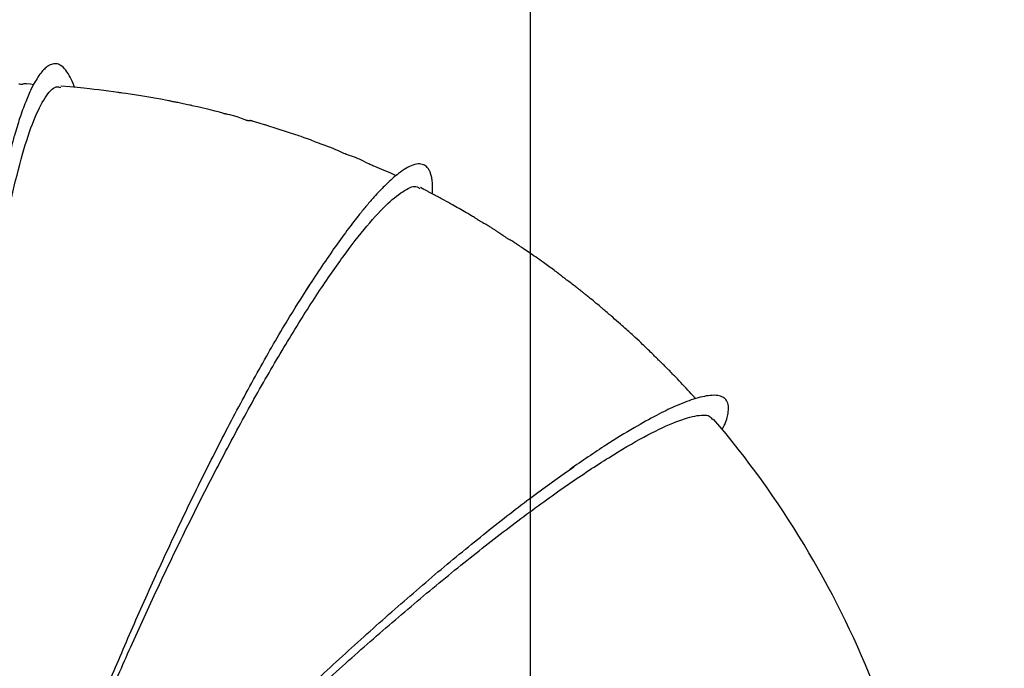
# Model space of a CAD drawing. Header units: inches. Extents: x 0.3 to 33.8, y 0.2 to 21.7.
# Tile 160 of 209: x 25.87 to 26.593, y 10.484 to 10.96. Entities that reach past the tile are written whole.
import ezdxf

# ---------------------------------------------------------------- set-up
doc = ezdxf.new("R2010")
doc.units = ezdxf.units.IN
doc.header["$MEASUREMENT"] = 0
doc.layers.add('BORDERS', color=7, linetype='Continuous')
doc.styles.add('SLDTEXTSTYLE0', font='TXT', dxfattribs={"width": 0.75})
doc.dimstyles.new('SLDDIMSTYLE0', dxfattribs={"dimtxt": 0.137795, "dimasz": 0.14, "dimexe": 0, "dimexo": 0.0625, "dimgap": 0.034449, "dimtad": 1, "dimdec": 3, "dimlfac": 5, "dimrnd": 1e-09, "dimzin": 12, "dimdsep": 46, "dimtxsty": 'SLDTEXTSTYLE0', "dimblk1": 'CLOSED', "dimblk2": 'CLOSED', "dimsah": 1, "dimcen": 0.09, "dimadec": 0, "dimazin": 3, "dimtfac": 1, "dimtdec": 3, "dimtofl": 0, "dimtmove": 0, "dimatfit": 3, "dimldrblk": 'CLOSED', "dimfxl": 0, "dimfrac": 2, "dimtolj": 1, "dimtzin": 12, "dimarcsym": 0})
doc.dimstyles.new('SLDDIMSTYLE1', dxfattribs={"dimtxt": 0.137795, "dimasz": 0.14, "dimexe": 0, "dimexo": 0.0625, "dimgap": 0.034449, "dimtad": 1, "dimdec": 3, "dimlfac": 5, "dimrnd": 1e-09, "dimzin": 4, "dimdsep": 46, "dimtxsty": 'SLDTEXTSTYLE0', "dimblk1": 'CLOSED', "dimblk2": 'CLOSED', "dimsah": 1, "dimcen": 0.09, "dimadec": 0, "dimazin": 1, "dimtfac": 1, "dimtdec": 3, "dimtofl": 0, "dimtmove": 0, "dimatfit": 3, "dimldrblk": 'CLOSED', "dimfxl": 0, "dimfrac": 2, "dimtolj": 1, "dimtzin": 12, "dimarcsym": 0})

# ---------------------------------------------------------------- blocks, each defined once
blk = doc.blocks.new('_Closed')
at = {"color": 0, "linetype": 'ByBlock', "lineweight": -2}
for p, q in [((-1, 0.166667), (0, 0)), ((-1, 0.166667), (-1, -0.166667)), ((0, 0), (-1, -0.166667)), ((0, 0), (-1, 0))]:
    blk.add_line(p, q, dxfattribs=at)
blk = doc.blocks.new('_D_13')
at = {"layer": 'BORDERS'}
for p, q in [((24.19504, 11.58145), (24.15306, 11.58145)), ((24.15306, 11.58145), (24.15306, 11.3627)), ((24.50049, 11.58145), (24.54247, 11.58145)), ((24.54247, 11.58145), (24.54247, 11.3627)), ((24.15306, 11.3627), (24.19504, 11.3627)), ((24.54247, 11.3627), (24.50049, 11.3627)), ((22.72103, 9.42647), (22.72103, 11.19591)), ((26.24498, 9.15733), (26.24498, 11.19591)), ((26.24498, 11.15654), (22.72103, 11.15654))]:
    blk.add_line(p, q, dxfattribs=at)
at = {"layer": 'BORDERS', "xscale": 0.14, "yscale": 0.14, "rotation": 180.0000000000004}
blk.add_blockref('_Closed', (22.72103, 11.15654, -0.1545), dxfattribs=at)
at = {"layer": 'BORDERS', "xscale": 0.14, "yscale": 0.14}
blk.add_blockref('_Closed', (26.24498, 11.15654, -0.1545), dxfattribs=at)
at = {"layer": 'BORDERS', "char_height": 0.137795, "attachment_point": 1, "style": 'SLDTEXTSTYLE0'}
for s, insert in [('448', (24.19504, 11.54033)), ('17.620', (24.06777, 11.33416))]:
    blk.add_mtext(s, dxfattribs=dict(at, insert=insert))
blk = doc.blocks.new('_D_14')
at = {"layer": 'BORDERS'}
for p, q in [((24.14414, 12.30188), (24.10215, 12.30188)), ((24.10215, 12.30188), (24.10215, 12.08313)), ((24.5514, 12.30188), (24.59338, 12.30188)), ((24.59338, 12.30188), (24.59338, 12.08313)), ((24.10215, 12.08313), (24.14414, 12.08313)), ((24.59338, 12.08313), (24.5514, 12.08313)), ((18.46353, 9.64151), (18.46353, 11.91633)), ((27.31498, 9.55759), (27.31498, 11.91633)), ((18.46353, 11.87696), (27.31498, 11.87696))]:
    blk.add_line(p, q, dxfattribs=at)
at = {"layer": 'BORDERS', "xscale": 0.14, "yscale": 0.14}
for p, rotation in [((18.46353, 11.87696, -0.1545), 180), ((27.31498, 11.87696, -0.1545), 360)]:
    blk.add_blockref('_Closed', p, dxfattribs=dict(at, rotation=rotation))
at = {"layer": 'BORDERS', "char_height": 0.137795, "attachment_point": 1, "style": 'SLDTEXTSTYLE0'}
for s, insert in [('1124', (24.14414, 12.26076)), ('44.257', (24.06777, 12.05459))]:
    blk.add_mtext(s, dxfattribs=dict(at, insert=insert))

msp = doc.modelspace()

# ---------------------------------------------------------------- linework, layer by layer
at = {"color": 7, "linetype": 'Continuous', "lineweight": 25, "flags": 128}
for points in [[(25.88043, 10.91213), (25.87811, 10.9126), (25.8752, 10.91281), (25.87467, 10.91283), (25.87445, 10.91283), (25.87434, 10.91284), (25.87424, 10.91284), (25.87414, 10.91285), (25.87405, 10.91285), (25.87388, 10.91286), (25.87361, 10.91286), (25.87332, 10.91276), (25.87271, 10.91253), (25.87239, 10.9125), (25.87201, 10.91248), (25.87179, 10.91248), (25.87155, 10.91248), (25.8713, 10.91248), (25.87103, 10.91249), (25.87044, 10.91253), (25.86979, 10.91257)], [(26.14645, 10.84547), (26.14593, 10.84572), (26.14217, 10.84746), (26.13902, 10.84885), (26.13252, 10.8515), (26.13086, 10.85216), (26.12928, 10.85281), (26.12853, 10.85313), (26.1278, 10.85346), (26.12709, 10.85378), (26.1264, 10.85411), (26.1251, 10.85477), (26.1216, 10.85656), (26.12052, 10.85706), (26.1195, 10.85753), (26.11853, 10.85795), (26.11806, 10.85815), (26.11761, 10.85835), (26.11717, 10.85853), (26.11674, 10.8587), (26.11592, 10.85903), (26.11444, 10.85955), (26.11303, 10.85996), (26.11228, 10.8602), (26.11149, 10.86046), (26.11068, 10.86076), (26.11026, 10.86092), (26.10983, 10.86109), (26.10896, 10.86145), (26.10806, 10.86185), (26.10418, 10.8637), (26.10223, 10.86456), (26.10036, 10.86535), (26.09945, 10.86571), (26.09856, 10.86606), (26.09769, 10.8664), (26.09684, 10.86672), (26.09363, 10.86782), (26.09216, 10.86831), (26.09146, 10.86855), (26.09079, 10.86878), (26.09014, 10.86902), (26.08952, 10.86925), (26.08893, 10.86949), (26.08836, 10.86972), (26.0873, 10.87017), (26.08634, 10.8706), (26.08522, 10.87107), (26.0836, 10.87168), (26.0815, 10.87245), (26.07896, 10.87335), (26.07675, 10.87412), (26.0751, 10.87468), (26.0745, 10.87489), (26.0729, 10.87544), (26.06674, 10.87752), (26.05846, 10.88021), (26.0524, 10.8821), (26.05045, 10.8827), (26.04989, 10.88288), (26.0492, 10.88309), (26.04748, 10.88363), (26.04529, 10.8843), (26.04261, 10.88507), (26.04192, 10.88525), (26.0413, 10.88542), (26.04101, 10.8855), (26.04075, 10.88557), (26.0405, 10.88564), (26.04028, 10.88571), (26.04007, 10.88577), (26.03988, 10.88583), (26.03956, 10.88593), (26.03914, 10.88607), (26.03913, 10.886), (26.039, 10.88573), (26.03868, 10.88567), (26.0382, 10.88569), (26.0379, 10.88574), (26.03773, 10.88578), (26.03756, 10.88582), (26.03737, 10.88587), (26.03718, 10.88593), (26.03698, 10.88599), (26.03676, 10.88606), (26.03631, 10.88622), (26.03582, 10.88641), (26.03311, 10.8875), (26.03047, 10.88846), (26.02807, 10.88918), (26.02454, 10.89003), (26.02301, 10.89035), (26.0223, 10.8905), (26.02163, 10.89066), (26.02131, 10.89074), (26.021, 10.89082), (26.0207, 10.8909), (26.02041, 10.89098), (26.01932, 10.89132), (26.01682, 10.89203), (26.01369, 10.89286), (26.00993, 10.8938), (26.00202, 10.89566), (25.99677, 10.89684), (25.99652, 10.8969), (25.99624, 10.89696), (25.9956, 10.8971), (25.99484, 10.89727), (25.99243, 10.89781), (25.98928, 10.89847), (25.98627, 10.89906), (25.98555, 10.89919), (25.98488, 10.89932), (25.98427, 10.89944), (25.9837, 10.89956), (25.98318, 10.89967), (25.98271, 10.89977), (25.98192, 10.89995), (25.9813, 10.90008), (25.98088, 10.90016), (25.98028, 10.90028), (25.97992, 10.90034), (25.97951, 10.90042), (25.97858, 10.90061), (25.97384, 10.90154), (25.97071, 10.90212), (25.96659, 10.90284), (25.95925, 10.90406), (25.95146, 10.90532), (25.94828, 10.90577), (25.9458, 10.90608), (25.94477, 10.9062), (25.94422, 10.90626), (25.94363, 10.90634), (25.94301, 10.90643), (25.94236, 10.90652), (25.94095, 10.90674), (25.93375, 10.90783), (25.9283, 10.90845), (25.925, 10.90879), (25.92325, 10.90898), (25.92146, 10.90918), (25.91729, 10.90968), (25.91241, 10.9102), (25.90714, 10.91067), (25.90056, 10.91125), (25.90056, 10.91125)]]:
    msp.add_lwpolyline(points, dxfattribs=at)
at = {"color": 7, "linetype": 'Continuous', "lineweight": 25}
msp.add_arc((25.85075, 10.21613), 0.69473, 21.72686, 40.45222, dxfattribs=at)
for points, knots in [([(25.91042, 10.91038), (25.91011, 10.91132), (25.90894, 10.91476), (25.90655, 10.91949), (25.90324, 10.92434), (25.89972, 10.92709), (25.89617, 10.92793), (25.89304, 10.92716), (25.89025, 10.92544), (25.88775, 10.92317), (25.88509, 10.91998), (25.88208, 10.91543), (25.87858, 10.90891), (25.87456, 10.89972), (25.87042, 10.88826), (25.86684, 10.87661), (25.86381, 10.8656), (25.86068, 10.85313), (25.85662, 10.83515), (25.85371, 10.81947), (25.85206, 10.81053)], [0, 0, 0, 0, 0.021471, 0.078499, 0.142698, 0.208903, 0.268426, 0.326792, 0.366112, 0.405533, 0.446991, 0.492047, 0.546918, 0.612291, 0.683477, 0.747039, 0.789121, 0.837014, 0.907139, 1, 1, 1, 1]), ([(25.83218, 10.40944), (25.8321, 10.42243), (25.83193, 10.44885), (25.83249, 10.49496), (25.83387, 10.54447), (25.83632, 10.59606), (25.83984, 10.64802), (25.84448, 10.69887), (25.8502, 10.74708), (25.85685, 10.79129), (25.86431, 10.83008), (25.87232, 10.86241), (25.88065, 10.8874), (25.88897, 10.90367), (25.89571, 10.91153), (25.89932, 10.91048), (25.90047, 10.91014)], [0, 0, 0, 0, 0.071722, 0.14581, 0.219936, 0.294118, 0.368363, 0.442675, 0.517067, 0.591533, 0.666075, 0.740689, 0.815358, 0.890075, 0.964818, 1, 1, 1, 1]), ([(26.17311, 10.83206), (26.17316, 10.83294), (26.17332, 10.83566), (26.17317, 10.83937), (26.17275, 10.84326), (26.17205, 10.84634), (26.17109, 10.84891), (26.16964, 10.85134), (26.16732, 10.85342), (26.16374, 10.85439), (26.15913, 10.85359), (26.15385, 10.85106), (26.14727, 10.84654), (26.13989, 10.84001), (26.13251, 10.83234), (26.12715, 10.82626), (26.12269, 10.82096), (26.11755, 10.81463), (26.11003, 10.80485), (26.10092, 10.79222), (26.09104, 10.7778), (26.08423, 10.76727), (26.08092, 10.76215)], [0, 0, 0, 0, 0.0191217, 0.0591017, 0.09522, 0.1298693, 0.1630669, 0.1988241, 0.2528026, 0.3162887, 0.3848064, 0.4459373, 0.5002503, 0.5886736, 0.6515709, 0.6908253, 0.7111188, 0.7501219, 0.8079949, 0.8756705, 0.9395688, 1, 1, 1, 1]), ([(25.90929, 10.39969), (25.91389, 10.41099), (25.92322, 10.43395), (25.94008, 10.47344), (25.95881, 10.51553), (25.97911, 10.55916), (26.00057, 10.60301), (26.0227, 10.64596), (26.04502, 10.68685), (26.06699, 10.72456), (26.08808, 10.75818), (26.10774, 10.78675), (26.12545, 10.80953), (26.14082, 10.82616), (26.15307, 10.83548), (26.16087, 10.83875), (26.16326, 10.83648), (26.16388, 10.8359)], [0, 0, 0, 0, 0.0675102, 0.137041, 0.2066125, 0.2762251, 0.3458922, 0.4156216, 0.4854122, 0.5552739, 0.6252026, 0.6951938, 0.7652466, 0.8353442, 0.9054777, 0.9756352, 1, 1, 1, 1]), ([(26.36626, 10.68178), (26.36578, 10.68234), (26.36481, 10.68344), (26.36222, 10.68632), (26.35773, 10.69119), (26.35281, 10.6963), (26.34818, 10.70114), (26.34433, 10.70503), (26.34203, 10.70729), (26.34071, 10.70855), (26.33984, 10.70937), (26.33861, 10.71056), (26.33657, 10.71258), (26.33248, 10.71667), (26.32774, 10.72124), (26.32188, 10.72682), (26.31622, 10.73193), (26.31072, 10.73678), (26.30498, 10.7419), (26.30027, 10.7459), (26.29748, 10.74828), (26.29534, 10.75009), (26.29212, 10.7528), (26.28836, 10.75586), (26.2859, 10.75783), (26.28446, 10.75898), (26.28285, 10.76027), (26.28138, 10.76145), (26.27906, 10.76329), (26.27601, 10.76568), (26.27394, 10.76719), (26.27198, 10.76862), (26.27097, 10.76937), (26.27027, 10.7699), (26.26959, 10.77042), (26.26896, 10.77091), (26.26746, 10.77212), (26.26654, 10.77289), (26.26409, 10.77474), (26.26038, 10.77751), (26.25515, 10.78125), (26.24938, 10.78537), (26.24425, 10.78897), (26.24029, 10.79165), (26.23778, 10.79335), (26.23654, 10.79419), (26.23565, 10.79479), (26.23383, 10.79603), (26.23157, 10.79749), (26.23018, 10.79823), (26.22818, 10.79939), (26.22732, 10.79991), (26.22641, 10.80048), (26.2255, 10.80108), (26.22369, 10.80231), (26.22236, 10.8033), (26.22043, 10.80462), (26.21881, 10.80568), (26.21753, 10.8065), (26.21662, 10.80707), (26.21573, 10.80763), (26.2138, 10.8088), (26.21242, 10.80957), (26.21029, 10.81078), (26.20905, 10.81151), (26.20815, 10.81205), (26.20753, 10.81243), (26.20696, 10.81279), (26.20579, 10.81353), (26.20499, 10.81408), (26.20321, 10.81517), (26.20053, 10.8168), (26.19642, 10.81918), (26.19132, 10.8221), (26.18646, 10.82489), (26.181, 10.82789), (26.17645, 10.83032), (26.17458, 10.83129), (26.17254, 10.83235), (26.17107, 10.83313), (26.1682, 10.83468), (26.16593, 10.83585), (26.16429, 10.83669)], [0, 0, 0, 0, 0.010874, 0.021785, 0.047114, 0.07443, 0.102766, 0.116694, 0.130584, 0.138179, 0.142236, 0.146613, 0.157076, 0.171069, 0.20762, 0.2362, 0.267981, 0.288973, 0.315072, 0.345824, 0.353952, 0.358321, 0.376015, 0.396505, 0.407746, 0.412274, 0.416043, 0.428479, 0.437024, 0.450207, 0.470104, 0.478108, 0.481414, 0.484347, 0.487134, 0.49012, 0.493661, 0.516587, 0.524749, 0.532498, 0.565354, 0.589527, 0.610956, 0.629673, 0.6398, 0.642311, 0.645071, 0.651843, 0.67235, 0.699244, 0.703984, 0.707904, 0.711388, 0.714975, 0.719174, 0.737656, 0.74966, 0.758695, 0.76246, 0.766002, 0.769591, 0.773478, 0.792248, 0.799595, 0.805325, 0.807843, 0.810297, 0.812824, 0.815545, 0.828312, 0.834329, 0.840466, 0.862001, 0.881756, 0.90379, 0.928182, 0.942478, 0.959927, 0.963809, 0.967672, 0.976643, 1, 1, 1, 1]), ([(25.87044, 10.30623), (25.87056, 10.30598), (25.87089, 10.30521), (25.87402, 10.3132), (25.87979, 10.32885), (25.88812, 10.35173), (25.89864, 10.37998), (25.91152, 10.4135), (25.92665, 10.45133), (25.94375, 10.49237), (25.96261, 10.53557), (25.98283, 10.57972), (26.00399, 10.62365), (26.02568, 10.66619), (26.04731, 10.70607), (26.06724, 10.74061), (26.07918, 10.75921), (26.08454, 10.76754)], [0, 0, 0, 0, 0.037143, 0.110609, 0.184076, 0.252969, 0.321877, 0.390798, 0.459746, 0.528724, 0.597741, 0.66681, 0.735931, 0.805115, 0.874368, 0.943684, 1, 1, 1, 1]), ([(26.38573, 10.65938), (26.38636, 10.66059), (26.38898, 10.6657), (26.39035, 10.67182), (26.39036, 10.67766), (26.38871, 10.68101), (26.38613, 10.68312), (26.38249, 10.68431), (26.37591, 10.68441), (26.36559, 10.68209), (26.35198, 10.67678), (26.33716, 10.66957), (26.32063, 10.66038), (26.30001, 10.64778), (26.28299, 10.63614), (26.27399, 10.62999)], [0, 0, 0, 0, 0.028364, 0.119834, 0.19383, 0.257475, 0.302841, 0.360419, 0.42734, 0.533712, 0.628027, 0.704866, 0.791045, 0.889573, 1, 1, 1, 1]), ([(25.97443, 10.35846), (25.98203, 10.36619), (25.99825, 10.38268), (26.02748, 10.41146), (26.06044, 10.44294), (26.09561, 10.47541), (26.13206, 10.50784), (26.16896, 10.5393), (26.2054, 10.56895), (26.24049, 10.59598), (26.27331, 10.6196), (26.30308, 10.63929), (26.32894, 10.65443), (26.35033, 10.66476), (26.36635, 10.66976), (26.37602, 10.67032), (26.37799, 10.66729), (26.37867, 10.66625)], [0, 0, 0, 0, 0.060894, 0.129986, 0.199113, 0.268286, 0.337507, 0.406787, 0.476134, 0.545545, 0.615025, 0.68457, 0.754172, 0.823828, 0.893518, 0.963232, 1, 1, 1, 1]), ([(25.90489, 10.28913), (25.90489, 10.28888), (25.90489, 10.28809), (25.91007, 10.2934), (25.92024, 10.30435), (25.93542, 10.32094), (25.95519, 10.34227), (25.97919, 10.36765), (26.00698, 10.39629), (26.03802, 10.42734), (26.07156, 10.45986), (26.10691, 10.49293), (26.14319, 10.52557), (26.17958, 10.55693), (26.21508, 10.58597), (26.24809, 10.6116), (26.26752, 10.62531), (26.27675, 10.63183)], [0, 0, 0, 0, 0.03376, 0.103087, 0.172422, 0.24176, 0.31111, 0.380479, 0.449866, 0.519287, 0.588745, 0.658249, 0.727812, 0.797432, 0.867119, 0.936877, 1, 1, 1, 1])]:
    msp.add_open_spline(points, degree=3, knots=knots, dxfattribs=at)

# ---------------------------------------------------------------- dimensions: what is measured, and where the dimension line sits
at = {"layer": 'BORDERS'}
for base, p1, p2, dimstyle, picture, middle in [((27.31498, 11.87696), (18.46353, 9.60214), (27.31498, 9.51822), 'SLDDIMSTYLE0', '_D_14', (24.34777, 11.87696)), ((22.72103, 11.15654), (26.24498, 9.11796), (22.72103, 9.3871), 'SLDDIMSTYLE1', '_D_13', (24.34777, 11.15654))]:
    dim = msp.add_linear_dim(base=base, p1=p1, p2=p2, dimstyle=dimstyle, dxfattribs=at)
    dim.commit()
    dim.dimension.update_dxf_attribs({"geometry": picture, "text_midpoint": middle, "dimtype": 160})

doc.saveas('drawing.dxf')
